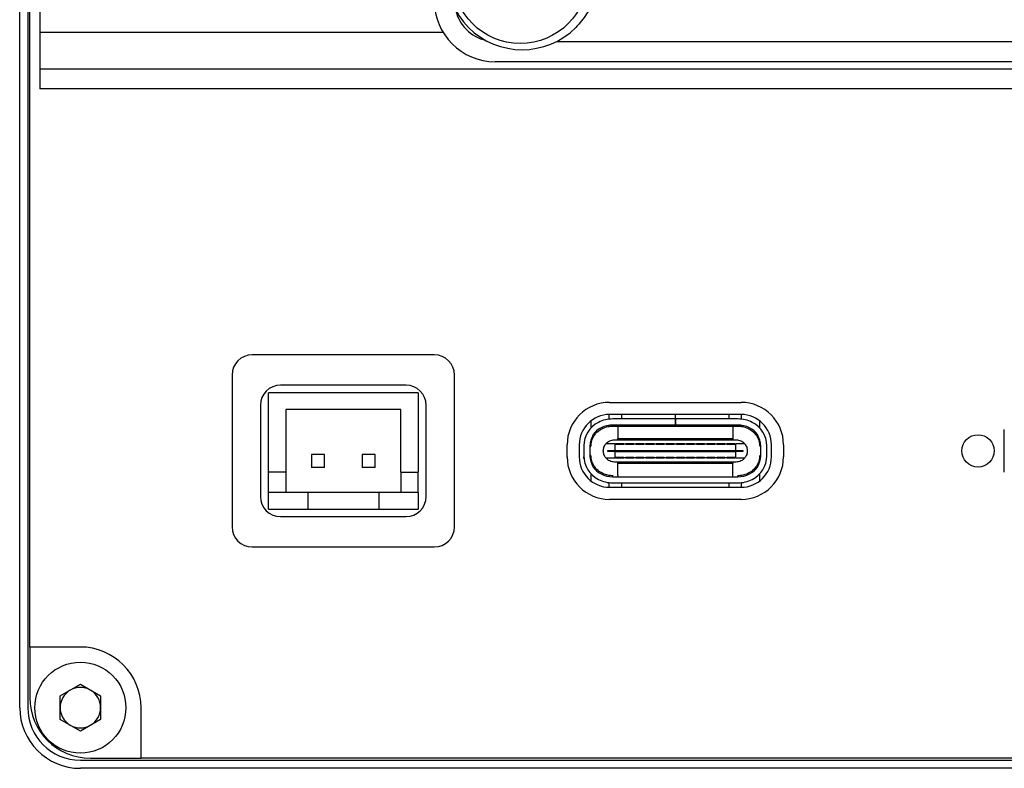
# Model space of a CAD drawing. Header units: millimetres. Extents: x 0 to 15005, y 0 to 1554.
# Tile 5 of 9: x 14894 to 14943, y 1380 to 1417. Entities that reach past the tile are written whole.
import ezdxf

# ---------------------------------------------------------------- set-up
doc = ezdxf.new("R2010")
doc.units = ezdxf.units.MM
doc.layers.get('0').update_dxf_attribs({"lineweight": 15})

msp = doc.modelspace()

# ---------------------------------------------------------------- linework, layer by layer
at = {"color": 7, "linetype": 'Continuous', "lineweight": 30}
for p, q in [((14894.148, 1382.573), (14894.148, 1487.573)), ((14894.548, 1487.573), (14894.548, 1382.573)), ((14894.648, 1385.573), (14894.648, 1484.573)), ((14895.148, 1418.473), (14895.148, 1415.973)), ((14895.148, 1415.973), (14895.148, 1414.173)), ((14915.079, 1415.973), (14895.148, 1415.973)), ((14895.148, 1414.173), (15004.148, 1414.173)), ((14895.148, 1414.173), (14895.148, 1413.173)), ((14981.648, 1414.523), (14917.648, 1414.523)), ((15004.148, 1413.173), (14895.148, 1413.173)), ((14914.648, 1400.023), (14905.648, 1400.023)), ((14904.648, 1399.023), (14904.648, 1391.523)), ((14915.648, 1391.523), (14915.648, 1399.023)), ((14913.848, 1398.148), (14906.448, 1398.148)), ((14906.448, 1394.223), (14906.448, 1398.148)), ((14913.248, 1398.523), (14907.048, 1398.523)), ((14913.848, 1398.148), (14913.848, 1394.223)), ((14923.313, 1397.673), (14929.813, 1397.673)), ((14906.048, 1397.523), (14906.048, 1393.023)), ((14912.998, 1397.323), (14907.298, 1397.323)), ((14907.298, 1397.323), (14907.298, 1394.223)), ((14912.998, 1394.223), (14912.998, 1397.323)), ((14914.248, 1393.023), (14914.248, 1397.523)), ((14922.393, 1396.758), (14922.393, 1396.411)), ((14923.293, 1396.844), (14923.293, 1397.073)), ((14929.813, 1397.073), (14923.313, 1397.073)), ((14926.559, 1396.853), (14923.469, 1396.853)), ((14923.913, 1396.873), (14923.913, 1397.073)), ((14923.913, 1396.853), (14923.913, 1396.873)), ((14926.558, 1397.073), (14926.558, 1396.873)), ((14926.568, 1396.948), (14926.558, 1396.948)), ((14926.558, 1396.853), (14926.558, 1396.873)), ((14926.559, 1396.853), (14926.559, 1396.553)), ((14926.559, 1396.853), (14926.568, 1396.853)), ((14926.568, 1396.873), (14926.568, 1397.073)), ((14926.568, 1396.853), (14926.568, 1396.873)), ((14926.568, 1396.853), (14926.568, 1396.553)), ((14926.568, 1396.853), (14926.569, 1396.853)), ((14926.569, 1396.853), (14926.569, 1396.553)), ((14929.657, 1396.853), (14926.569, 1396.853)), ((14929.213, 1397.073), (14929.213, 1396.873)), ((14929.213, 1396.873), (14929.213, 1396.853)), ((14929.833, 1396.844), (14929.833, 1397.073)), ((14930.733, 1396.411), (14930.733, 1396.758)), ((14923.293, 1396.488), (14923.293, 1396.541)), ((14926.559, 1396.553), (14923.469, 1396.553)), ((14923.487, 1396.503), (14929.639, 1396.503)), ((14923.713, 1396.553), (14923.713, 1396.493)), ((14923.713, 1396.493), (14923.713, 1395.883)), ((14926.559, 1396.553), (14926.568, 1396.553)), ((14926.568, 1396.553), (14926.569, 1396.553)), ((14929.657, 1396.553), (14926.569, 1396.553)), ((14929.413, 1396.493), (14929.413, 1396.553)), ((14929.413, 1396.493), (14929.413, 1395.883)), ((14929.833, 1396.488), (14929.833, 1396.541)), ((14942.828, 1394.223), (14942.828, 1396.323)), ((14923.553, 1395.823), (14929.573, 1395.823)), ((14923.713, 1395.873), (14923.713, 1395.883)), ((14929.413, 1395.873), (14923.713, 1395.873)), ((14923.713, 1395.823), (14923.713, 1395.873)), ((14929.413, 1395.883), (14929.413, 1395.873)), ((14929.413, 1395.873), (14929.413, 1395.823)), ((14921.213, 1394.973), (14921.213, 1395.573)), ((14921.813, 1395.573), (14921.813, 1394.973)), ((14922.043, 1395.523), (14922.043, 1395.023)), ((14922.343, 1395.523), (14922.343, 1395.023)), ((14923.568, 1395.623), (14923.129, 1395.623)), ((14923.218, 1395.248), (14923.218, 1395.298)), ((14923.218, 1395.298), (14923.568, 1395.298)), ((14923.568, 1395.248), (14923.218, 1395.248)), ((14923.568, 1395.623), (14923.568, 1395.298)), ((14923.568, 1395.623), (14923.613, 1395.623)), ((14923.568, 1395.298), (14929.558, 1395.298)), ((14923.568, 1395.298), (14923.568, 1395.248)), ((14923.568, 1395.248), (14923.568, 1394.923)), ((14923.568, 1395.248), (14929.558, 1395.248)), ((14923.613, 1395.583), (14923.613, 1395.623)), ((14924.013, 1395.623), (14923.613, 1395.623)), ((14924.013, 1395.583), (14923.613, 1395.583)), ((14924.013, 1395.623), (14924.013, 1395.583)), ((14924.013, 1395.623), (14924.113, 1395.623)), ((14924.113, 1395.583), (14924.113, 1395.623)), ((14924.513, 1395.623), (14924.113, 1395.623)), ((14924.513, 1395.583), (14924.113, 1395.583)), ((14924.513, 1395.623), (14924.513, 1395.583)), ((14924.513, 1395.623), (14924.613, 1395.623)), ((14924.613, 1395.583), (14924.613, 1395.623)), ((14925.013, 1395.623), (14924.613, 1395.623)), ((14925.013, 1395.583), (14924.613, 1395.583)), ((14925.013, 1395.623), (14925.013, 1395.583)), ((14925.013, 1395.623), (14925.113, 1395.623)), ((14925.113, 1395.583), (14925.113, 1395.623)), ((14925.513, 1395.623), (14925.113, 1395.623)), ((14925.513, 1395.583), (14925.113, 1395.583)), ((14925.513, 1395.623), (14925.513, 1395.583)), ((14925.513, 1395.623), (14925.613, 1395.623)), ((14925.613, 1395.583), (14925.613, 1395.623)), ((14926.013, 1395.623), (14925.613, 1395.623)), ((14926.013, 1395.583), (14925.613, 1395.583)), ((14926.013, 1395.623), (14926.013, 1395.583)), ((14926.013, 1395.623), (14926.113, 1395.623)), ((14926.113, 1395.583), (14926.113, 1395.623)), ((14926.513, 1395.623), (14926.113, 1395.623)), ((14926.513, 1395.583), (14926.113, 1395.583)), ((14926.513, 1395.623), (14926.613, 1395.623)), ((14926.513, 1395.623), (14926.513, 1395.583)), ((14926.613, 1395.583), (14926.613, 1395.623)), ((14927.013, 1395.623), (14926.613, 1395.623)), ((14927.013, 1395.583), (14926.613, 1395.583)), ((14927.013, 1395.623), (14927.013, 1395.583)), ((14927.013, 1395.623), (14927.113, 1395.623)), ((14927.113, 1395.583), (14927.113, 1395.623)), ((14927.513, 1395.623), (14927.113, 1395.623)), ((14927.513, 1395.583), (14927.113, 1395.583)), ((14927.513, 1395.623), (14927.513, 1395.583)), ((14927.513, 1395.623), (14927.613, 1395.623)), ((14927.613, 1395.583), (14927.613, 1395.623)), ((14928.013, 1395.623), (14927.613, 1395.623)), ((14928.013, 1395.583), (14927.613, 1395.583)), ((14928.013, 1395.623), (14928.013, 1395.583)), ((14928.013, 1395.623), (14928.113, 1395.623)), ((14928.113, 1395.583), (14928.113, 1395.623)), ((14928.513, 1395.623), (14928.113, 1395.623)), ((14928.513, 1395.583), (14928.113, 1395.583)), ((14928.513, 1395.623), (14928.513, 1395.583)), ((14928.513, 1395.623), (14928.613, 1395.623)), ((14928.613, 1395.583), (14928.613, 1395.623)), ((14929.013, 1395.623), (14928.613, 1395.623)), ((14929.013, 1395.583), (14928.613, 1395.583)), ((14929.013, 1395.623), (14929.013, 1395.583)), ((14929.013, 1395.623), (14929.113, 1395.623)), ((14929.113, 1395.583), (14929.113, 1395.623)), ((14929.513, 1395.623), (14929.113, 1395.623)), ((14929.513, 1395.583), (14929.113, 1395.583)), ((14929.513, 1395.623), (14929.513, 1395.583)), ((14929.513, 1395.623), (14929.558, 1395.623)), ((14929.558, 1395.298), (14929.558, 1395.623)), ((14929.997, 1395.623), (14929.558, 1395.623)), ((14929.558, 1395.298), (14929.908, 1395.298)), ((14929.558, 1395.298), (14929.558, 1395.248)), ((14929.558, 1394.923), (14929.558, 1395.248)), ((14929.908, 1395.248), (14929.558, 1395.248)), ((14929.908, 1395.298), (14929.908, 1395.248)), ((14930.783, 1395.023), (14930.783, 1395.523)), ((14931.083, 1395.023), (14931.083, 1395.523)), ((14931.313, 1394.973), (14931.313, 1395.573)), ((14931.913, 1395.573), (14931.913, 1394.973)), ((14909.218, 1395.093), (14908.578, 1395.093)), ((14908.578, 1395.093), (14908.578, 1394.453)), ((14909.218, 1394.453), (14909.218, 1395.093)), ((14911.078, 1395.093), (14911.078, 1394.453)), ((14911.718, 1395.093), (14911.078, 1395.093)), ((14911.718, 1394.453), (14911.718, 1395.093)), ((14923.129, 1394.923), (14923.568, 1394.923)), ((14929.573, 1394.723), (14923.553, 1394.723)), ((14923.613, 1394.923), (14923.568, 1394.923)), ((14923.613, 1394.963), (14924.013, 1394.963)), ((14923.613, 1394.923), (14923.613, 1394.963)), ((14923.613, 1394.923), (14924.013, 1394.923)), ((14923.713, 1394.673), (14923.713, 1394.723)), ((14924.013, 1394.963), (14924.013, 1394.923)), ((14924.113, 1394.923), (14924.013, 1394.923)), ((14924.113, 1394.963), (14924.513, 1394.963)), ((14924.113, 1394.923), (14924.113, 1394.963)), ((14924.113, 1394.923), (14924.513, 1394.923)), ((14924.513, 1394.963), (14924.513, 1394.923)), ((14924.613, 1394.923), (14924.513, 1394.923)), ((14924.613, 1394.963), (14925.013, 1394.963)), ((14924.613, 1394.923), (14924.613, 1394.963)), ((14924.613, 1394.923), (14925.013, 1394.923)), ((14925.013, 1394.963), (14925.013, 1394.923)), ((14925.113, 1394.923), (14925.013, 1394.923)), ((14925.113, 1394.963), (14925.513, 1394.963)), ((14925.113, 1394.923), (14925.113, 1394.963)), ((14925.113, 1394.923), (14925.513, 1394.923)), ((14925.513, 1394.963), (14925.513, 1394.923)), ((14925.613, 1394.923), (14925.513, 1394.923)), ((14925.613, 1394.963), (14926.013, 1394.963)), ((14925.613, 1394.923), (14925.613, 1394.963)), ((14925.613, 1394.923), (14926.013, 1394.923)), ((14926.013, 1394.963), (14926.013, 1394.923)), ((14926.113, 1394.923), (14926.013, 1394.923)), ((14926.113, 1394.963), (14926.513, 1394.963)), ((14926.113, 1394.923), (14926.113, 1394.963)), ((14926.113, 1394.923), (14926.513, 1394.923)), ((14926.513, 1394.963), (14926.513, 1394.923)), ((14926.613, 1394.923), (14926.513, 1394.923)), ((14926.613, 1394.963), (14927.013, 1394.963)), ((14926.613, 1394.923), (14926.613, 1394.963)), ((14926.613, 1394.923), (14927.013, 1394.923)), ((14927.013, 1394.963), (14927.013, 1394.923)), ((14927.113, 1394.923), (14927.013, 1394.923)), ((14927.113, 1394.963), (14927.513, 1394.963)), ((14927.113, 1394.923), (14927.113, 1394.963)), ((14927.113, 1394.923), (14927.513, 1394.923)), ((14927.513, 1394.963), (14927.513, 1394.923)), ((14927.613, 1394.923), (14927.513, 1394.923)), ((14927.613, 1394.963), (14928.013, 1394.963)), ((14927.613, 1394.923), (14927.613, 1394.963)), ((14927.613, 1394.923), (14928.013, 1394.923)), ((14928.013, 1394.963), (14928.013, 1394.923)), ((14928.113, 1394.923), (14928.013, 1394.923)), ((14928.113, 1394.963), (14928.513, 1394.963)), ((14928.113, 1394.923), (14928.113, 1394.963)), ((14928.113, 1394.923), (14928.513, 1394.923)), ((14928.513, 1394.963), (14928.513, 1394.923)), ((14928.613, 1394.923), (14928.513, 1394.923)), ((14928.613, 1394.963), (14929.013, 1394.963)), ((14928.613, 1394.923), (14928.613, 1394.963)), ((14928.613, 1394.923), (14929.013, 1394.923)), ((14929.013, 1394.963), (14929.013, 1394.923)), ((14929.113, 1394.923), (14929.013, 1394.923)), ((14929.113, 1394.963), (14929.513, 1394.963)), ((14929.113, 1394.923), (14929.113, 1394.963)), ((14929.113, 1394.923), (14929.513, 1394.923)), ((14929.413, 1394.723), (14929.413, 1394.673)), ((14929.513, 1394.963), (14929.513, 1394.923)), ((14929.558, 1394.923), (14929.513, 1394.923)), ((14929.558, 1394.923), (14929.997, 1394.923)), ((14907.298, 1394.223), (14906.448, 1394.223)), ((14906.448, 1393.223), (14906.448, 1394.223)), ((14907.298, 1394.223), (14907.298, 1393.223)), ((14909.218, 1394.453), (14908.578, 1394.453)), ((14911.718, 1394.453), (14911.078, 1394.453)), ((14912.998, 1394.223), (14913.848, 1394.223)), ((14912.998, 1394.223), (14912.998, 1393.223)), ((14913.848, 1393.223), (14913.848, 1394.223)), ((14923.713, 1394.673), (14929.413, 1394.673)), ((14923.713, 1394.663), (14923.713, 1394.673)), ((14923.713, 1394.053), (14923.713, 1394.663)), ((14929.413, 1394.673), (14929.413, 1394.663)), ((14929.413, 1394.053), (14929.413, 1394.663)), ((14922.393, 1394.136), (14922.393, 1393.789)), ((14923.293, 1394.006), (14923.293, 1394.059)), ((14923.469, 1393.993), (14929.657, 1393.993)), ((14923.713, 1394.053), (14923.713, 1393.993)), ((14929.413, 1393.993), (14929.413, 1394.053)), ((14929.833, 1394.006), (14929.833, 1394.059)), ((14930.733, 1393.789), (14930.733, 1394.136)), ((14908.398, 1393.223), (14906.448, 1393.223)), ((14906.448, 1392.398), (14906.448, 1393.223)), ((14908.398, 1393.223), (14908.398, 1392.398)), ((14911.898, 1393.223), (14908.398, 1393.223)), ((14911.898, 1393.223), (14911.898, 1392.398)), ((14913.848, 1393.223), (14911.898, 1393.223)), ((14913.848, 1393.223), (14913.848, 1392.398)), ((14923.293, 1393.474), (14923.293, 1393.703)), ((14923.313, 1393.473), (14929.813, 1393.473)), ((14923.469, 1393.693), (14929.657, 1393.693)), ((14923.913, 1393.673), (14923.913, 1393.693)), ((14923.913, 1393.473), (14923.913, 1393.673)), ((14929.213, 1393.693), (14929.213, 1393.673)), ((14929.213, 1393.673), (14929.213, 1393.473)), ((14929.833, 1393.474), (14929.833, 1393.703)), ((14929.813, 1392.873), (14923.313, 1392.873)), ((14906.448, 1392.398), (14908.398, 1392.398)), ((14908.398, 1392.398), (14911.898, 1392.398)), ((14911.898, 1392.398), (14913.848, 1392.398)), ((14907.048, 1392.023), (14913.248, 1392.023)), ((14905.648, 1390.523), (14914.648, 1390.523)), ((14897.148, 1385.573), (14894.648, 1385.573)), ((14894.648, 1385.573), (14894.648, 1383.073)), ((14896.148, 1383.151), (14897.148, 1383.728)), ((14897.148, 1383.728), (14898.148, 1383.151)), ((14896.148, 1381.996), (14896.148, 1383.151)), ((14898.148, 1383.151), (14898.148, 1381.996)), ((14900.148, 1380.073), (14900.148, 1382.573)), ((14897.148, 1381.419), (14896.148, 1381.996)), ((14898.148, 1381.996), (14897.148, 1381.419)), ((14897.148, 1379.973), (15002.148, 1379.973)), ((14897.648, 1380.073), (14900.148, 1380.073)), ((14999.148, 1380.073), (14900.148, 1380.073)), ((15002.148, 1379.573), (14897.148, 1379.573))]:
    msp.add_line(p, q, dxfattribs=at)
at = {"lineweight": 30}
msp.add_line((14920.691, 1415.523), (14978.607, 1415.523), dxfattribs=at)
at = {"color": 7, "linetype": 'Continuous', "lineweight": 30, "flags": 128}
for points in [[(14922.393, 1395.545), (14922.351, 1395.465), (14922.343, 1395.444)], [(14922.343, 1395.103), (14922.351, 1395.082), (14922.389, 1395.009)]]:
    msp.add_lwpolyline(points, dxfattribs=at)
at = {"lineweight": 30}
msp.add_circle((14918.898, 1418.773), 3.35, dxfattribs=at)
at = {"color": 7, "linetype": 'Continuous', "lineweight": 30}
for centre, radius in [((14941.528, 1395.273), 0.8), ((14897.148, 1382.573), 2.25)]:
    msp.add_circle(centre, radius, dxfattribs=at)
for centre, radius, start, end in [((14918.991, 1418.866), 3.75, 135.0004, 315.0004), ((14917.648, 1417.523), 3, 180, 270), ((14905.648, 1399.023), 1, 90, 180), ((14914.648, 1399.023), 1, 0, 90), ((14907.048, 1397.523), 1, 90, 180), ((14913.248, 1397.523), 1, 0, 90), ((14923.313, 1395.573), 2.1, 90, 180), ((14929.813, 1395.573), 2.1, 0, 90), ((14923.313, 1395.573), 1.5, 90, 180), ((14923.343, 1395.523), 1.3, 116.7655, 180), ((14923.469, 1395.273), 1.58, 90, 116.7655), ((14929.657, 1395.273), 1.58, 63.2345, 90), ((14929.813, 1395.573), 1.5, 0, 90), ((14929.783, 1395.523), 1.3, 0, 63.2345), ((14923.343, 1395.523), 1, 116.7655, 180), ((14923.469, 1395.273), 1.28, 90, 116.7655), ((14929.657, 1395.273), 1.28, 63.2345, 90), ((14929.783, 1395.523), 1, 0, 63.2345), ((14923.313, 1394.973), 2.1, 180, 270), ((14923.313, 1394.973), 1.5, 180, 270), ((14923.343, 1395.023), 1.3, 180, 243.2345), ((14923.343, 1395.023), 1, 180, 243.2345), ((14929.813, 1394.973), 2.1, 270, 0), ((14929.813, 1394.973), 1.5, 270, 0), ((14929.783, 1395.023), 1, 296.7655, 0), ((14929.783, 1395.023), 1.3, 296.7655, 0), ((14923.469, 1395.273), 1.58, 243.2345, 270), ((14923.469, 1395.273), 1.28, 243.2345, 270), ((14929.657, 1395.273), 1.28, 270, 296.7655), ((14929.657, 1395.273), 1.58, 270, 296.7655), ((14907.048, 1393.023), 1, 180, 270), ((14913.248, 1393.023), 1, 270, 0), ((14905.648, 1391.523), 1, 180, 270), ((14914.648, 1391.523), 1, 270, 0), ((14897.148, 1382.573), 3, 0, 90), ((14897.148, 1382.573), 1, 60, 120), ((14897.648, 1383.073), 3, 180, 270), ((14897.148, 1382.573), 1, 120, 180), ((14897.148, 1382.573), 1, 0, 60), ((14897.148, 1382.573), 3, 180, 270), ((14897.148, 1382.573), 2.6, 180, 270), ((14897.148, 1382.573), 1, 180, 240), ((14897.148, 1382.573), 1, 300, 0), ((14897.148, 1382.573), 1, 240, 300)]:
    msp.add_arc(centre, radius, start, end, dxfattribs=at)
at = {"lineweight": 30}
for centre, radius, start, end in [((14918.991, 1418.866), 3.75, 135.0004, 315.0004), ((14917.648, 1417.523), 2, 193.1482, 256.8354)]:
    msp.add_arc(centre, radius, start, end, dxfattribs=at)
at = {"color": 7, "linetype": 'Continuous', "lineweight": 30}
for points, knots in [([(14922.614, 1417.896), (14922.491, 1417.547), (14922.273, 1416.923), (14921.836, 1416.431), (14921.643, 1416.215)], [0, 0, 0, 0, 0.56, 1, 1, 1, 1]), ([(14922.393, 1395.483), (14922.401, 1395.579), (14922.417, 1395.771), (14922.544, 1396.034), (14922.732, 1396.257), (14922.901, 1396.35), (14922.985, 1396.396)], [0, 0, 0, 0, 0.250001, 0.500001, 0.75, 1, 1, 1, 1]), ([(14922.985, 1396.396), (14923.066, 1396.427), (14923.227, 1396.49), (14923.4, 1396.499), (14923.487, 1396.503)], [0, 0, 0, 0, 0.499999, 1, 1, 1, 1]), ([(14929.639, 1396.503), (14929.726, 1396.499), (14929.899, 1396.49), (14930.06, 1396.427), (14930.141, 1396.396)], [0, 0, 0, 0, 0.499997, 1, 1, 1, 1]), ([(14930.141, 1396.396), (14930.225, 1396.35), (14930.394, 1396.257), (14930.582, 1396.034), (14930.709, 1395.771), (14930.725, 1395.579), (14930.733, 1395.483)], [0, 0, 0, 0, 0.249999, 0.499999, 0.749999, 1, 1, 1, 1]), ([(14923.129, 1395.623), (14923.156, 1395.653), (14923.212, 1395.712), (14923.317, 1395.774), (14923.432, 1395.816), (14923.513, 1395.821), (14923.553, 1395.823)], [0, 0, 0, 0, 0.250005, 0.500005, 0.750001, 1, 1, 1, 1]), ([(14929.573, 1395.823), (14929.613, 1395.821), (14929.694, 1395.816), (14929.809, 1395.774), (14929.914, 1395.712), (14929.97, 1395.653), (14929.997, 1395.623)], [0, 0, 0, 0, 0.250002, 0.500001, 0.749996, 1, 1, 1, 1]), ([(14923.129, 1394.923), (14923.093, 1394.976), (14923.023, 1395.082), (14922.993, 1395.273), (14923.023, 1395.465), (14923.093, 1395.571), (14923.129, 1395.623)], [0, 0, 0, 0, 0.25, 0.500002, 0.75, 1, 1, 1, 1]), ([(14929.997, 1395.623), (14930.033, 1395.571), (14930.103, 1395.465), (14930.133, 1395.273), (14930.103, 1395.082), (14930.033, 1394.976), (14929.997, 1394.923)], [0, 0, 0, 0, 0.25, 0.499998, 0.75, 1, 1, 1, 1]), ([(14922.052, 1394.873), (14922.052, 1394.875), (14922.051, 1394.877), (14922.049, 1394.894), (14922.047, 1394.919), (14922.045, 1394.947), (14922.044, 1394.966), (14922.044, 1394.973)], [0, 0, 0, 0, 0.213518, 0.427006, 0.641321, 0.856622, 1, 1, 1, 1]), ([(14922.985, 1394.15), (14922.901, 1394.197), (14922.732, 1394.29), (14922.544, 1394.513), (14922.417, 1394.776), (14922.401, 1394.967), (14922.393, 1395.063)], [0, 0, 0, 0, 0.250002, 0.5, 0.75, 1, 1, 1, 1]), ([(14923.553, 1394.723), (14923.513, 1394.726), (14923.432, 1394.731), (14923.317, 1394.772), (14923.212, 1394.835), (14923.156, 1394.894), (14923.129, 1394.923)], [0, 0, 0, 0, 0.2500009, 0.4999985, 0.7499997, 1, 1, 1, 1]), ([(14929.997, 1394.923), (14929.97, 1394.894), (14929.914, 1394.835), (14929.809, 1394.772), (14929.694, 1394.731), (14929.613, 1394.726), (14929.573, 1394.723)], [0, 0, 0, 0, 0.249999, 0.499996, 0.749996, 1, 1, 1, 1]), ([(14930.733, 1395.063), (14930.725, 1394.967), (14930.709, 1394.776), (14930.582, 1394.513), (14930.394, 1394.29), (14930.225, 1394.197), (14930.141, 1394.15)], [0, 0, 0, 0, 0.250001, 0.5, 0.75, 1, 1, 1, 1]), ([(14923.487, 1394.043), (14923.4, 1394.048), (14923.227, 1394.057), (14923.066, 1394.119), (14922.985, 1394.15)], [0, 0, 0, 0, 0.500002, 1, 1, 1, 1]), ([(14930.141, 1394.15), (14930.06, 1394.119), (14929.899, 1394.057), (14929.726, 1394.048), (14929.639, 1394.043)], [0, 0, 0, 0, 0.500001, 1, 1, 1, 1])]:
    msp.add_open_spline(points, degree=3, knots=knots, dxfattribs=at)
at = {"lineweight": 30}
msp.add_open_spline([(14922.614, 1417.896), (14922.491, 1417.547), (14922.273, 1416.923), (14921.836, 1416.431), (14921.643, 1416.215)], degree=3, knots=[0, 0, 0, 0, 0.56, 1, 1, 1, 1], dxfattribs=at)

doc.saveas('drawing.dxf')
